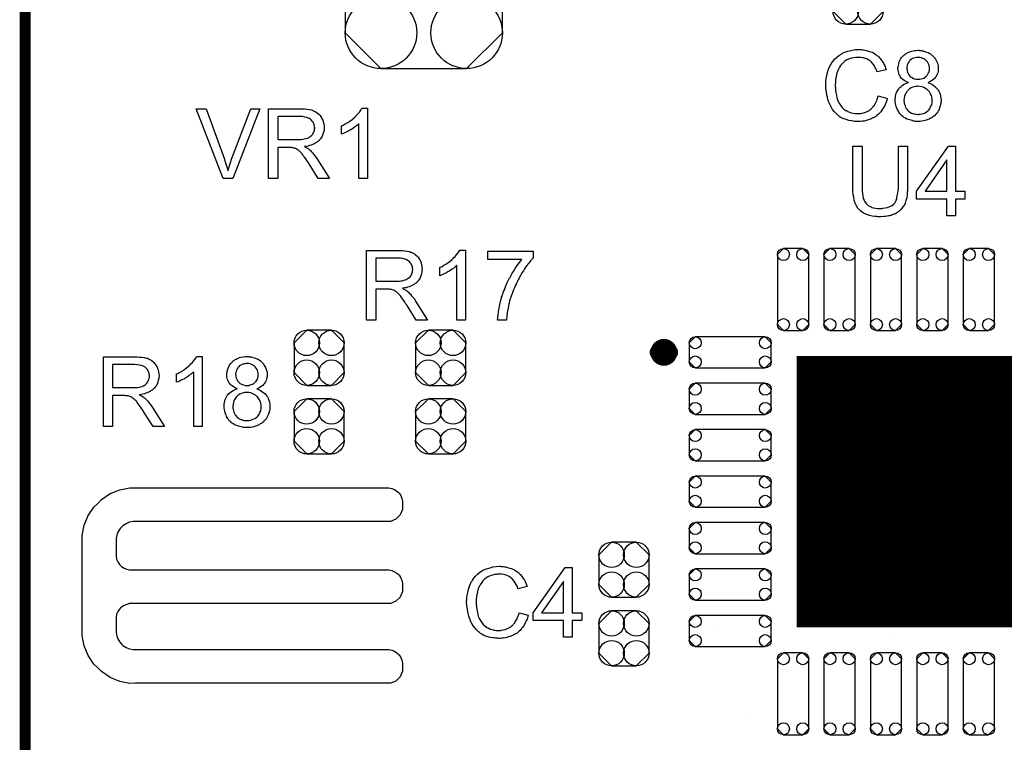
# Model space of a CAD drawing. Extents: x -0.07 to 0.95, y -0.15 to 2.1.
# Tile 9 of 22: x -0.05 to 0.49, y 0.76 to 1.16. Entities that reach past the tile are written whole.
import ezdxf

# ---------------------------------------------------------------- set-up
doc = ezdxf.new("R2010")
doc.units = 0
doc.layers.get('0').update_dxf_attribs({"linetype": 'CONTINUOUS'})
for name, color, linetype in [('gko', 6, 'CONTINUOUS'), ('gto', 2, 'CONTINUOUS'), ('gts', 1, 'CONTINUOUS')]:
    doc.layers.add(name, color=color, linetype=linetype)

# ---------------------------------------------------------------- blocks, each defined once
blk = doc.blocks.new('D103')
at = {"const_width": 0.00395}
blk.add_lwpolyline([(-0.001975, 0, 1), (0.001975, 0, 1)], format="xyb", close=True, dxfattribs=at)
blk = doc.blocks.new('D110')
blk.add_lwpolyline([(0.0068, 0.0152), (-0.0068, 0.0152), (-0.0138, 0.0082), (-0.0138, -0.0082), (-0.0068, -0.0152), (0.0068, -0.0152), (0.0138, -0.0082), (0.0138, 0.0082)], close=True)
for centre in [(-0.0068, 0.0082), (0.0068, 0.0082), (-0.0068, -0.0082), (0.0068, -0.0082)]:
    blk.add_circle(centre, 0.007)
blk = doc.blocks.new('D116')
blk.add_lwpolyline([(-0.0433, 0.0158), (-0.0433, -0.0158), (-0.0236, -0.0355), (0.0236, -0.0355), (0.0433, -0.0158), (0.0433, 0.0158), (0.0236, 0.0355), (-0.0236, 0.0355)], close=True)
for centre in [(-0.0236, 0.0158), (0.0236, 0.0158), (-0.0236, -0.0158), (0.0236, -0.0158)]:
    blk.add_circle(centre, 0.0197)
blk = doc.blocks.new('D127')
blk.add_lwpolyline([(-0.0193, -0.0086), (0.0193, -0.0086), (0.0226, -0.0053), (0.0226, 0.0053), (0.0193, 0.0086), (-0.0193, 0.0086), (-0.0226, 0.0053), (-0.0226, -0.0053)], close=True)
for centre in [(-0.0193, 0.0053), (0.0193, 0.0053), (-0.0193, -0.0053), (0.0193, -0.0053)]:
    blk.add_circle(centre, 0.0033)
blk = doc.blocks.new('D131')
blk.add_lwpolyline([(0.0086, -0.0193), (0.0086, 0.0193), (0.0053, 0.0226), (-0.0053, 0.0226), (-0.0086, 0.0193), (-0.0086, -0.0193), (-0.0053, -0.0226), (0.0053, -0.0226)], close=True)
for centre in [(-0.0053, 0.0193), (0.0053, 0.0193), (-0.0053, -0.0193), (0.0053, -0.0193)]:
    blk.add_circle(centre, 0.0033)
blk = doc.blocks.new('D132')
at = {"const_width": 0.1496}
blk.add_lwpolyline([(-0.0748, 0), (0.0748, 0)], dxfattribs=at)

msp = doc.modelspace()

# ---------------------------------------------------------------- linework, layer by layer
at = {"layer": 'gko', "color": 6, "const_width": 0.006}
msp.add_lwpolyline([(-0.05, -0.15), (-0.05, 2.01)], dxfattribs=at)
at = {"layer": 'gto', "color": 2}
for points in [[(0.4103, 1.1407), (0.4108, 1.1407), (0.4114, 1.1406), (0.412, 1.1405), (0.4127, 1.1404), (0.4142, 1.14), (0.4159, 1.1395), (0.4167, 1.1392), (0.4175, 1.1388), (0.4183, 1.1383), (0.419, 1.1378), (0.4191, 1.1378), (0.4192, 1.1377), (0.4194, 1.1375), (0.4197, 1.1373), (0.42, 1.137), (0.4204, 1.1366), (0.4208, 1.1362), (0.4212, 1.1357), (0.4216, 1.1352), (0.4221, 1.1345), (0.4226, 1.1338), (0.423, 1.1331), (0.4234, 1.1323), (0.4239, 1.1314), (0.4242, 1.1306), (0.4245, 1.1296), (0.4195, 1.1284), (0.4195, 1.1284), (0.4195, 1.1286), (0.4194, 1.1288), (0.4193, 1.1291), (0.4191, 1.1294), (0.419, 1.1298), (0.4185, 1.1307), (0.418, 1.1317), (0.4173, 1.1327), (0.4165, 1.1337), (0.4156, 1.1345), (0.4155, 1.1346), (0.4151, 1.1348), (0.4146, 1.1351), (0.4139, 1.1355), (0.4129, 1.1358), (0.4119, 1.1362), (0.4106, 1.1364), (0.4092, 1.1364), (0.4088, 1.1364), (0.4085, 1.1364), (0.4081, 1.1364), (0.4077, 1.1363), (0.4066, 1.1362), (0.4054, 1.1359), (0.4042, 1.1356), (0.4029, 1.135), (0.4018, 1.1343), (0.4017, 1.1343), (0.4017, 1.1342), (0.4013, 1.1339), (0.4008, 1.1334), (0.4002, 1.1328), (0.3994, 1.1319), (0.3988, 1.131), (0.3982, 1.1298), (0.3976, 1.1286), (0.3976, 1.1285), (0.3976, 1.1284), (0.3975, 1.1282), (0.3974, 1.1279), (0.3973, 1.1276), (0.3972, 1.1272), (0.3971, 1.1263), (0.3968, 1.1252), (0.3966, 1.124), (0.3965, 1.1226), (0.3964, 1.1212), (0.3964, 1.1211), (0.3964, 1.121), (0.3964, 1.1207), (0.3964, 1.1203), (0.3965, 1.12), (0.3965, 1.1195), (0.3966, 1.1189), (0.3966, 1.1183), (0.3968, 1.117), (0.3971, 1.1155), (0.3974, 1.1141), (0.3978, 1.1126), (0.3978, 1.1126), (0.3979, 1.1125), (0.398, 1.1123), (0.3981, 1.112), (0.3984, 1.1114), (0.3989, 1.1106), (0.3996, 1.1097), (0.4003, 1.1087), (0.4012, 1.1079), (0.4023, 1.1071), (0.4023, 1.1071), (0.4024, 1.1071), (0.4026, 1.107), (0.4028, 1.1069), (0.4031, 1.1067), (0.4034, 1.1066), (0.4042, 1.1062), (0.4052, 1.1059), (0.4063, 1.1056), (0.4075, 1.1054), (0.4088, 1.1054), (0.4092, 1.1054), (0.4095, 1.1054), (0.4099, 1.1054), (0.4103, 1.1055), (0.4113, 1.1057), (0.4125, 1.106), (0.4137, 1.1064), (0.4149, 1.107), (0.4155, 1.1074), (0.416, 1.1078), (0.4161, 1.1079), (0.4161, 1.1079), (0.4163, 1.1081), (0.4165, 1.1082), (0.4168, 1.1085), (0.417, 1.1089), (0.4174, 1.1092), (0.4176, 1.1096), (0.418, 1.1101), (0.4184, 1.1107), (0.4187, 1.1112), (0.419, 1.1119), (0.4193, 1.1126), (0.4196, 1.1134), (0.4199, 1.1142), (0.4201, 1.1151), (0.4252, 1.1138), (0.4252, 1.1138), (0.4251, 1.1136), (0.425, 1.1132), (0.4249, 1.1128), (0.4247, 1.1123), (0.4245, 1.1117), (0.4242, 1.111), (0.4239, 1.1103), (0.4231, 1.1087), (0.4221, 1.1072), (0.4215, 1.1064), (0.4209, 1.1056), (0.4202, 1.105), (0.4194, 1.1043), (0.4194, 1.1042), (0.4193, 1.1041), (0.419, 1.104), (0.4187, 1.1038), (0.4183, 1.1035), (0.4178, 1.1032), (0.4172, 1.103), (0.4166, 1.1027), (0.4159, 1.1024), (0.4151, 1.1021), (0.4143, 1.1018), (0.4134, 1.1015), (0.4124, 1.1013), (0.4114, 1.1012), (0.4104, 1.1011), (0.4093, 1.101), (0.4087, 1.101), (0.4082, 1.1011), (0.4077, 1.1011), (0.4071, 1.1011), (0.4064, 1.1013), (0.4057, 1.1014), (0.404, 1.1016), (0.4024, 1.1021), (0.4007, 1.1027), (0.3999, 1.1031), (0.3992, 1.1035), (0.3991, 1.1036), (0.399, 1.1036), (0.3988, 1.1038), (0.3986, 1.104), (0.3982, 1.1042), (0.3978, 1.1046), (0.3974, 1.105), (0.3969, 1.1054), (0.3965, 1.1059), (0.396, 1.1064), (0.395, 1.1077), (0.3941, 1.1092), (0.3932, 1.1109), (0.3932, 1.1109), (0.3931, 1.1111), (0.3931, 1.1114), (0.3929, 1.1117), (0.3928, 1.1121), (0.3926, 1.1127), (0.3924, 1.1133), (0.3922, 1.114), (0.3921, 1.1147), (0.3918, 1.1155), (0.3916, 1.1172), (0.3913, 1.1192), (0.3912, 1.1212), (0.3912, 1.1212), (0.3912, 1.1215), (0.3912, 1.1218), (0.3913, 1.1222), (0.3913, 1.1227), (0.3913, 1.1233), (0.3914, 1.124), (0.3915, 1.1247), (0.3918, 1.1263), (0.3922, 1.1281), (0.3927, 1.1299), (0.3935, 1.1316), (0.3936, 1.1317), (0.3936, 1.1318), (0.3937, 1.1321), (0.3939, 1.1323), (0.3942, 1.1327), (0.3944, 1.1332), (0.3952, 1.1342), (0.3961, 1.1353), (0.3972, 1.1364), (0.3985, 1.1375), (0.4, 1.1384), (0.4001, 1.1385), (0.4002, 1.1385), (0.4004, 1.1387), (0.4007, 1.1388), (0.4012, 1.139), (0.4016, 1.1392), (0.4022, 1.1394), (0.4028, 1.1396), (0.4034, 1.1398), (0.4042, 1.14), (0.4057, 1.1404), (0.4075, 1.1407), (0.4093, 1.1408), (0.4099, 1.1408), (0.4103, 1.1407)], [(0.4428, 1.1402), (0.4433, 1.1402), (0.4438, 1.1401), (0.4443, 1.14), (0.4449, 1.1399), (0.4462, 1.1395), (0.4476, 1.139), (0.4482, 1.1387), (0.4489, 1.1383), (0.4495, 1.1378), (0.4501, 1.1373), (0.4502, 1.1373), (0.4502, 1.1372), (0.4504, 1.137), (0.4506, 1.1368), (0.4508, 1.1365), (0.4511, 1.1362), (0.4517, 1.1353), (0.4522, 1.1343), (0.4527, 1.1331), (0.4531, 1.1317), (0.4532, 1.1309), (0.4532, 1.1302), (0.4532, 1.1301), (0.4532, 1.1301), (0.4532, 1.1297), (0.4532, 1.1292), (0.4531, 1.1286), (0.4529, 1.1278), (0.4526, 1.1271), (0.4523, 1.1263), (0.4518, 1.1255), (0.4517, 1.1254), (0.4515, 1.1252), (0.4512, 1.1248), (0.4507, 1.1244), (0.4501, 1.1239), (0.4494, 1.1234), (0.4486, 1.1229), (0.4476, 1.1225), (0.4476, 1.1225), (0.4477, 1.1224), (0.4479, 1.1223), (0.4481, 1.1222), (0.4488, 1.122), (0.4496, 1.1216), (0.4504, 1.121), (0.4513, 1.1204), (0.4521, 1.1196), (0.4529, 1.1187), (0.4529, 1.1187), (0.4529, 1.1186), (0.4532, 1.1183), (0.4535, 1.1177), (0.4538, 1.117), (0.4542, 1.1161), (0.4545, 1.1151), (0.4547, 1.1139), (0.4548, 1.1126), (0.4548, 1.1126), (0.4548, 1.1124), (0.4548, 1.1121), (0.4547, 1.1118), (0.4547, 1.1114), (0.4546, 1.1109), (0.4545, 1.1104), (0.4543, 1.1097), (0.4539, 1.1085), (0.4537, 1.1077), (0.4533, 1.1071), (0.4529, 1.1064), (0.4524, 1.1057), (0.4519, 1.105), (0.4513, 1.1044), (0.4512, 1.1043), (0.4511, 1.1042), (0.4509, 1.104), (0.4507, 1.1039), (0.4503, 1.1036), (0.4499, 1.1033), (0.4494, 1.103), (0.4488, 1.1027), (0.4482, 1.1024), (0.4475, 1.1021), (0.4467, 1.1018), (0.446, 1.1015), (0.4451, 1.1014), (0.4441, 1.1012), (0.4432, 1.1011), (0.4421, 1.101), (0.4416, 1.101), (0.4412, 1.1011), (0.4407, 1.1011), (0.4401, 1.1012), (0.4395, 1.1013), (0.4388, 1.1015), (0.4374, 1.1019), (0.4366, 1.1021), (0.4359, 1.1024), (0.4351, 1.1028), (0.4343, 1.1032), (0.4336, 1.1037), (0.4329, 1.1044), (0.4329, 1.1044), (0.4327, 1.1045), (0.4326, 1.1047), (0.4324, 1.105), (0.4321, 1.1053), (0.4318, 1.1057), (0.4315, 1.1061), (0.4312, 1.1067), (0.4309, 1.1072), (0.4306, 1.1079), (0.43, 1.1093), (0.4298, 1.1101), (0.4296, 1.111), (0.4295, 1.1119), (0.4295, 1.1127), (0.4295, 1.1128), (0.4295, 1.1129), (0.4295, 1.1131), (0.4295, 1.1134), (0.4295, 1.1137), (0.4296, 1.1141), (0.4297, 1.115), (0.4299, 1.116), (0.4302, 1.117), (0.4307, 1.118), (0.4314, 1.119), (0.4314, 1.1191), (0.4315, 1.1191), (0.4317, 1.1194), (0.4321, 1.1198), (0.4327, 1.1204), (0.4335, 1.121), (0.4345, 1.1216), (0.4355, 1.1221), (0.4368, 1.1225), (0.4367, 1.1225), (0.4367, 1.1225), (0.4365, 1.1226), (0.4363, 1.1227), (0.4358, 1.1229), (0.4351, 1.1232), (0.4344, 1.1237), (0.4337, 1.1242), (0.433, 1.1248), (0.4324, 1.1255), (0.4324, 1.1256), (0.4322, 1.1258), (0.432, 1.1263), (0.4317, 1.1268), (0.4315, 1.1276), (0.4312, 1.1284), (0.4311, 1.1293), (0.431, 1.1303), (0.431, 1.1304), (0.431, 1.1305), (0.431, 1.1307), (0.4311, 1.1311), (0.4311, 1.1314), (0.4312, 1.1318), (0.4314, 1.1328), (0.4317, 1.1339), (0.4323, 1.1351), (0.4326, 1.1357), (0.433, 1.1363), (0.4335, 1.1368), (0.434, 1.1374), (0.4341, 1.1374), (0.4342, 1.1375), (0.4344, 1.1377), (0.4346, 1.1378), (0.4349, 1.138), (0.4352, 1.1383), (0.4357, 1.1385), (0.4361, 1.1388), (0.4367, 1.1391), (0.4373, 1.1394), (0.438, 1.1396), (0.4387, 1.1398), (0.4402, 1.1402), (0.4411, 1.1402), (0.442, 1.1403), (0.4425, 1.1403), (0.4428, 1.1402)], [(0.4421, 1.1364), (0.4417, 1.1364), (0.4412, 1.1363), (0.4405, 1.1362), (0.4398, 1.1359), (0.439, 1.1357), (0.4383, 1.1352), (0.4376, 1.1346), (0.4375, 1.1346), (0.4373, 1.1343), (0.437, 1.1339), (0.4367, 1.1334), (0.4364, 1.1328), (0.4361, 1.1321), (0.4359, 1.1313), (0.4359, 1.1304), (0.4359, 1.1304), (0.4359, 1.1303), (0.4359, 1.13), (0.436, 1.1295), (0.4361, 1.1289), (0.4363, 1.1282), (0.4366, 1.1274), (0.437, 1.1267), (0.4376, 1.126), (0.4376, 1.1259), (0.4379, 1.1257), (0.4383, 1.1254), (0.4388, 1.1252), (0.4395, 1.1248), (0.4402, 1.1246), (0.4411, 1.1243), (0.4421, 1.1243), (0.4422, 1.1243), (0.4426, 1.1243), (0.4431, 1.1244), (0.4437, 1.1245), (0.4445, 1.1247), (0.4452, 1.125), (0.446, 1.1254), (0.4466, 1.126), (0.4467, 1.1261), (0.4469, 1.1263), (0.4472, 1.1267), (0.4475, 1.1272), (0.4478, 1.1278), (0.4481, 1.1285), (0.4483, 1.1293), (0.4484, 1.1302), (0.4484, 1.1303), (0.4484, 1.1303), (0.4484, 1.1307), (0.4483, 1.1312), (0.4482, 1.1318), (0.448, 1.1324), (0.4476, 1.1332), (0.4472, 1.1339), (0.4466, 1.1346), (0.4465, 1.1347), (0.4462, 1.1349), (0.4458, 1.1352), (0.4453, 1.1355), (0.4447, 1.1358), (0.444, 1.1361), (0.4431, 1.1363), (0.4421, 1.1364)], [(0.442, 1.1205), (0.4416, 1.1205), (0.4414, 1.1204), (0.4408, 1.1203), (0.44, 1.1202), (0.4391, 1.1199), (0.4382, 1.1195), (0.4373, 1.119), (0.4365, 1.1182), (0.4364, 1.1181), (0.4361, 1.1178), (0.4358, 1.1173), (0.4354, 1.1167), (0.435, 1.1159), (0.4346, 1.115), (0.4344, 1.1139), (0.4343, 1.1127), (0.4343, 1.1126), (0.4343, 1.1124), (0.4344, 1.112), (0.4344, 1.1115), (0.4345, 1.1109), (0.4347, 1.1102), (0.4349, 1.1096), (0.4352, 1.1089), (0.4352, 1.1088), (0.4354, 1.1085), (0.4356, 1.1082), (0.4359, 1.1078), (0.4363, 1.1073), (0.4368, 1.1068), (0.4374, 1.1064), (0.438, 1.1059), (0.4381, 1.1059), (0.4383, 1.1057), (0.4387, 1.1056), (0.4392, 1.1054), (0.4398, 1.1052), (0.4406, 1.1051), (0.4413, 1.105), (0.4421, 1.1049), (0.4425, 1.1049), (0.4427, 1.105), (0.4433, 1.105), (0.4441, 1.1052), (0.445, 1.1055), (0.446, 1.1058), (0.4468, 1.1064), (0.4477, 1.1071), (0.4478, 1.1072), (0.4481, 1.1075), (0.4484, 1.108), (0.4488, 1.1086), (0.4492, 1.1094), (0.4496, 1.1103), (0.4498, 1.1114), (0.4499, 1.1126), (0.4499, 1.1126), (0.4499, 1.1127), (0.4499, 1.1129), (0.4499, 1.1131), (0.4498, 1.1137), (0.4497, 1.1146), (0.4494, 1.1154), (0.449, 1.1163), (0.4484, 1.1173), (0.4477, 1.1182), (0.4476, 1.1183), (0.4473, 1.1185), (0.4468, 1.1189), (0.4461, 1.1193), (0.4453, 1.1197), (0.4443, 1.1201), (0.4432, 1.1203), (0.442, 1.1205)], [(0.0644, 1.0697), (0.0591, 1.0697), (0.0442, 1.1081), (0.0498, 1.1081), (0.0598, 1.0802), (0.0598, 1.0801), (0.0598, 1.08), (0.0599, 1.0798), (0.06, 1.0796), (0.0601, 1.0793), (0.0602, 1.079), (0.0604, 1.0781), (0.0608, 1.0772), (0.0611, 1.0761), (0.0618, 1.0739), (0.0618, 1.074), (0.0618, 1.0741), (0.0619, 1.0742), (0.0619, 1.0745), (0.0621, 1.0751), (0.0624, 1.0759), (0.0627, 1.0768), (0.063, 1.0779), (0.0634, 1.079), (0.0638, 1.0802), (0.0743, 1.1081), (0.0794, 1.1081), (0.0644, 1.0697)], [(0.1023, 1.108), (0.1028, 1.108), (0.104, 1.108), (0.1052, 1.1078), (0.1066, 1.1077), (0.1078, 1.1074), (0.1084, 1.1072), (0.1089, 1.107), (0.109, 1.107), (0.109, 1.107), (0.1093, 1.1068), (0.1098, 1.1066), (0.1104, 1.1062), (0.1111, 1.1057), (0.1118, 1.105), (0.1125, 1.1043), (0.1132, 1.1034), (0.1132, 1.1033), (0.1132, 1.1033), (0.1134, 1.1029), (0.1137, 1.1024), (0.114, 1.1017), (0.1143, 1.1008), (0.1146, 1.0998), (0.1147, 1.0988), (0.1148, 1.0976), (0.1148, 1.0975), (0.1148, 1.0974), (0.1148, 1.0972), (0.1147, 1.0969), (0.1147, 1.0965), (0.1147, 1.0962), (0.1144, 1.0952), (0.1141, 1.0941), (0.1137, 1.0929), (0.113, 1.0918), (0.1126, 1.0912), (0.1121, 1.0907), (0.1121, 1.0906), (0.112, 1.0906), (0.1118, 1.0904), (0.1116, 1.0902), (0.1113, 1.09), (0.111, 1.0898), (0.1106, 1.0895), (0.1101, 1.0892), (0.1096, 1.0889), (0.109, 1.0886), (0.1083, 1.0883), (0.1076, 1.088), (0.1067, 1.0878), (0.1059, 1.0875), (0.105, 1.0873), (0.104, 1.0872), (0.1041, 1.0871), (0.1043, 1.087), (0.1046, 1.0868), (0.1051, 1.0866), (0.1061, 1.086), (0.1066, 1.0856), (0.107, 1.0852), (0.1071, 1.0851), (0.1074, 1.0848), (0.1078, 1.0844), (0.1084, 1.0838), (0.109, 1.0831), (0.1097, 1.0822), (0.1104, 1.0812), (0.1112, 1.0801), (0.1178, 1.0697), (0.1115, 1.0697), (0.1065, 1.0777), (0.1065, 1.0777), (0.1063, 1.0778), (0.1062, 1.078), (0.1061, 1.0782), (0.1057, 1.0788), (0.1052, 1.0796), (0.1046, 1.0805), (0.104, 1.0813), (0.1033, 1.0822), (0.1028, 1.083), (0.1027, 1.083), (0.1026, 1.0832), (0.1023, 1.0836), (0.1019, 1.084), (0.1011, 1.0848), (0.1006, 1.0852), (0.1002, 1.0855), (0.1001, 1.0856), (0.1, 1.0856), (0.0998, 1.0857), (0.0995, 1.0859), (0.0991, 1.0861), (0.0987, 1.0862), (0.0979, 1.0865), (0.0978, 1.0865), (0.0977, 1.0866), (0.0975, 1.0866), (0.0972, 1.0866), (0.0968, 1.0867), (0.0964, 1.0867), (0.0957, 1.0867), (0.0892, 1.0867), (0.0892, 1.0697), (0.0841, 1.0697), (0.0841, 1.1081), (0.1019, 1.1081), (0.1023, 1.108)], [(0.1386, 1.0697), (0.1339, 1.0697), (0.1339, 1.0997), (0.1338, 1.0997), (0.1335, 1.0994), (0.1332, 1.0991), (0.1326, 1.0987), (0.132, 1.0982), (0.1313, 1.0977), (0.1304, 1.097), (0.1294, 1.0964), (0.1293, 1.0964), (0.1293, 1.0964), (0.1289, 1.0962), (0.1284, 1.0959), (0.1277, 1.0956), (0.1269, 1.0952), (0.1261, 1.0948), (0.1253, 1.0944), (0.1244, 1.0941), (0.1244, 1.0986), (0.1245, 1.0986), (0.1246, 1.0987), (0.1248, 1.0988), (0.1251, 1.0989), (0.1254, 1.0991), (0.1258, 1.0993), (0.1268, 1.0999), (0.1279, 1.1005), (0.129, 1.1013), (0.1302, 1.1022), (0.1313, 1.1031), (0.1314, 1.1032), (0.1314, 1.1032), (0.1316, 1.1034), (0.1318, 1.1035), (0.1323, 1.1041), (0.133, 1.1048), (0.1336, 1.1055), (0.1344, 1.1064), (0.135, 1.1073), (0.1355, 1.1083), (0.1386, 1.1083), (0.1386, 1.0697)], [(0.1013, 1.1038), (0.0892, 1.1038), (0.0892, 1.0911), (0.1006, 1.0911), (0.1013, 1.0912), (0.1021, 1.0912), (0.103, 1.0913), (0.1038, 1.0914), (0.1047, 1.0916), (0.1055, 1.0918), (0.1056, 1.0918), (0.1058, 1.0919), (0.1062, 1.0921), (0.1066, 1.0923), (0.1071, 1.0927), (0.1076, 1.0931), (0.1081, 1.0936), (0.1085, 1.0941), (0.1086, 1.0942), (0.1087, 1.0944), (0.1088, 1.0947), (0.1091, 1.0952), (0.1092, 1.0957), (0.1094, 1.0962), (0.1095, 1.0969), (0.1096, 1.0975), (0.1096, 1.0976), (0.1096, 1.0977), (0.1095, 1.098), (0.1094, 1.0985), (0.1093, 1.0992), (0.1091, 1.0998), (0.1087, 1.1006), (0.1082, 1.1013), (0.1076, 1.102), (0.1075, 1.1021), (0.1072, 1.1023), (0.1067, 1.1026), (0.106, 1.1029), (0.1052, 1.1033), (0.1041, 1.1035), (0.1028, 1.1038), (0.1013, 1.1038)], [(0.4363, 1.0653), (0.4363, 1.0653), (0.4363, 1.0651), (0.4363, 1.0648), (0.4363, 1.0644), (0.4363, 1.0639), (0.4363, 1.0633), (0.4362, 1.0627), (0.4361, 1.062), (0.436, 1.0605), (0.4358, 1.059), (0.4354, 1.0575), (0.4352, 1.0567), (0.435, 1.0561), (0.435, 1.056), (0.4349, 1.0559), (0.4348, 1.0557), (0.4347, 1.0555), (0.4344, 1.0549), (0.4339, 1.0541), (0.4332, 1.0532), (0.4324, 1.0523), (0.4314, 1.0514), (0.4302, 1.0506), (0.4301, 1.0506), (0.43, 1.0505), (0.4299, 1.0504), (0.4296, 1.0502), (0.4293, 1.0501), (0.4288, 1.0499), (0.4284, 1.0497), (0.4278, 1.0495), (0.4272, 1.0493), (0.4265, 1.0491), (0.4258, 1.049), (0.425, 1.0488), (0.4242, 1.0487), (0.4233, 1.0486), (0.4213, 1.0485), (0.4208, 1.0485), (0.4204, 1.0485), (0.4199, 1.0485), (0.4194, 1.0486), (0.4188, 1.0486), (0.4182, 1.0487), (0.4168, 1.0489), (0.4153, 1.0492), (0.4138, 1.0497), (0.4124, 1.0503), (0.4124, 1.0503), (0.4123, 1.0504), (0.4121, 1.0505), (0.4119, 1.0506), (0.4113, 1.0511), (0.4106, 1.0517), (0.4097, 1.0525), (0.4089, 1.0533), (0.4082, 1.0545), (0.4076, 1.0557), (0.4076, 1.0557), (0.4075, 1.0558), (0.4074, 1.0561), (0.4073, 1.0563), (0.4072, 1.0567), (0.4071, 1.0571), (0.4069, 1.0576), (0.4068, 1.0582), (0.4067, 1.0589), (0.4066, 1.0596), (0.4064, 1.0604), (0.4063, 1.0612), (0.4062, 1.0622), (0.4062, 1.0632), (0.4061, 1.0642), (0.4061, 1.0653), (0.4061, 1.0875), (0.4112, 1.0875), (0.4112, 1.0653), (0.4112, 1.0653), (0.4112, 1.0651), (0.4112, 1.0648), (0.4112, 1.0645), (0.4113, 1.0641), (0.4113, 1.0636), (0.4113, 1.0626), (0.4114, 1.0613), (0.4116, 1.0601), (0.4118, 1.059), (0.4119, 1.0585), (0.4121, 1.058), (0.4122, 1.0578), (0.4123, 1.0576), (0.4126, 1.0572), (0.4129, 1.0566), (0.4133, 1.0561), (0.4138, 1.0555), (0.4145, 1.0548), (0.4153, 1.0543), (0.4154, 1.0543), (0.4157, 1.0541), (0.4162, 1.054), (0.4168, 1.0537), (0.4176, 1.0535), (0.4186, 1.0533), (0.4197, 1.0531), (0.4208, 1.0531), (0.4214, 1.0531), (0.4217, 1.0531), (0.4222, 1.0531), (0.4227, 1.0532), (0.4239, 1.0534), (0.4253, 1.0537), (0.4265, 1.0541), (0.4278, 1.0547), (0.4283, 1.0551), (0.4288, 1.0556), (0.4289, 1.0556), (0.4289, 1.0557), (0.429, 1.0558), (0.4292, 1.0561), (0.4294, 1.0564), (0.4296, 1.0567), (0.4298, 1.0572), (0.43, 1.0577), (0.4303, 1.0583), (0.4304, 1.0591), (0.4306, 1.0599), (0.4308, 1.0608), (0.431, 1.0618), (0.4311, 1.0628), (0.4312, 1.0641), (0.4312, 1.0653), (0.4312, 1.0875), (0.4363, 1.0875), (0.4363, 1.0653)], [(0.4627, 1.0627), (0.4679, 1.0627), (0.4679, 1.0583), (0.4627, 1.0583), (0.4627, 1.0491), (0.458, 1.0491), (0.458, 1.0583), (0.4412, 1.0583), (0.4412, 1.0627), (0.4588, 1.0875), (0.4627, 1.0875), (0.4627, 1.0627)], [(0.458, 1.0799), (0.4459, 1.0627), (0.458, 1.0627), (0.458, 1.0799)], [(0.1564, 1.03), (0.1569, 1.03), (0.158, 1.0299), (0.1592, 1.0297), (0.1606, 1.0296), (0.1618, 1.0293), (0.1624, 1.0291), (0.1629, 1.029), (0.163, 1.029), (0.163, 1.0289), (0.1634, 1.0287), (0.1639, 1.0285), (0.1645, 1.0281), (0.1651, 1.0276), (0.1659, 1.027), (0.1665, 1.0262), (0.1672, 1.0253), (0.1672, 1.0252), (0.1672, 1.0252), (0.1675, 1.0249), (0.1677, 1.0243), (0.168, 1.0236), (0.1683, 1.0227), (0.1686, 1.0217), (0.1687, 1.0207), (0.1688, 1.0195), (0.1688, 1.0195), (0.1688, 1.0194), (0.1688, 1.0191), (0.1687, 1.0189), (0.1687, 1.0185), (0.1687, 1.0181), (0.1685, 1.0171), (0.1681, 1.016), (0.1677, 1.0149), (0.167, 1.0137), (0.1666, 1.0131), (0.1661, 1.0126), (0.1661, 1.0125), (0.166, 1.0125), (0.1659, 1.0123), (0.1656, 1.0121), (0.1654, 1.0119), (0.165, 1.0117), (0.1646, 1.0114), (0.1641, 1.0111), (0.1636, 1.0108), (0.163, 1.0105), (0.1623, 1.0102), (0.1616, 1.0099), (0.1607, 1.0097), (0.1599, 1.0094), (0.159, 1.0093), (0.158, 1.0091), (0.1581, 1.009), (0.1583, 1.0089), (0.1586, 1.0087), (0.1591, 1.0085), (0.1601, 1.0079), (0.1606, 1.0075), (0.161, 1.0072), (0.1611, 1.007), (0.1614, 1.0068), (0.1619, 1.0063), (0.1624, 1.0058), (0.163, 1.005), (0.1637, 1.0042), (0.1645, 1.0032), (0.1652, 1.002), (0.1718, 0.9916), (0.1655, 0.9916), (0.1605, 0.9996), (0.1605, 0.9997), (0.1604, 0.9998), (0.1602, 0.9999), (0.1601, 1.0002), (0.1597, 1.0008), (0.1592, 1.0015), (0.1586, 1.0024), (0.158, 1.0033), (0.1574, 1.0041), (0.1568, 1.0049), (0.1567, 1.0049), (0.1566, 1.0052), (0.1563, 1.0055), (0.1559, 1.0059), (0.1551, 1.0067), (0.1546, 1.0071), (0.1542, 1.0074), (0.1541, 1.0075), (0.154, 1.0075), (0.1538, 1.0077), (0.1535, 1.0078), (0.1531, 1.008), (0.1528, 1.0081), (0.1519, 1.0084), (0.1518, 1.0084), (0.1517, 1.0085), (0.1515, 1.0085), (0.1512, 1.0085), (0.1508, 1.0086), (0.1504, 1.0086), (0.1498, 1.0086), (0.1432, 1.0086), (0.1432, 0.9916), (0.1381, 0.9916), (0.1381, 1.03), (0.1559, 1.03), (0.1564, 1.03)], [(0.1553, 1.0257), (0.1432, 1.0257), (0.1432, 1.013), (0.1546, 1.013), (0.1553, 1.0131), (0.1561, 1.0131), (0.157, 1.0132), (0.1579, 1.0133), (0.1587, 1.0135), (0.1595, 1.0137), (0.1596, 1.0138), (0.1599, 1.0139), (0.1602, 1.014), (0.1606, 1.0143), (0.1611, 1.0146), (0.1616, 1.015), (0.1621, 1.0155), (0.1625, 1.016), (0.1626, 1.0161), (0.1627, 1.0163), (0.1629, 1.0166), (0.1631, 1.0171), (0.1632, 1.0176), (0.1634, 1.0181), (0.1635, 1.0188), (0.1636, 1.0195), (0.1636, 1.0195), (0.1636, 1.0196), (0.1635, 1.0199), (0.1635, 1.0204), (0.1634, 1.0211), (0.1631, 1.0217), (0.1627, 1.0225), (0.1622, 1.0232), (0.1616, 1.024), (0.1615, 1.024), (0.1612, 1.0242), (0.1607, 1.0245), (0.16, 1.0249), (0.1592, 1.0252), (0.1581, 1.0255), (0.1568, 1.0257), (0.1553, 1.0257)], [(0.1926, 0.9916), (0.1879, 0.9916), (0.1879, 1.0216), (0.1878, 1.0216), (0.1876, 1.0214), (0.1872, 1.021), (0.1867, 1.0206), (0.1861, 1.0201), (0.1853, 1.0196), (0.1844, 1.019), (0.1834, 1.0184), (0.1833, 1.0184), (0.1833, 1.0183), (0.1829, 1.0181), (0.1824, 1.0178), (0.1817, 1.0175), (0.1809, 1.0171), (0.1801, 1.0167), (0.1793, 1.0163), (0.1785, 1.016), (0.1785, 1.0205), (0.1785, 1.0205), (0.1786, 1.0206), (0.1788, 1.0207), (0.1791, 1.0209), (0.1794, 1.021), (0.1798, 1.0212), (0.1808, 1.0218), (0.1819, 1.0224), (0.183, 1.0232), (0.1842, 1.0241), (0.1853, 1.025), (0.1854, 1.0251), (0.1854, 1.0251), (0.1856, 1.0253), (0.1858, 1.0255), (0.1863, 1.026), (0.187, 1.0267), (0.1877, 1.0275), (0.1884, 1.0284), (0.189, 1.0292), (0.1895, 1.0302), (0.1926, 1.0302), (0.1926, 0.9916)], [(0.2299, 1.0258), (0.2298, 1.0257), (0.2297, 1.0256), (0.2295, 1.0254), (0.2293, 1.0251), (0.229, 1.0247), (0.2285, 1.0242), (0.2281, 1.0237), (0.2276, 1.023), (0.2271, 1.0224), (0.2265, 1.0216), (0.2258, 1.0207), (0.2252, 1.0198), (0.2246, 1.0188), (0.2239, 1.0178), (0.2232, 1.0166), (0.2226, 1.0154), (0.2225, 1.0154), (0.2224, 1.0151), (0.2222, 1.0148), (0.222, 1.0143), (0.2217, 1.0137), (0.2214, 1.013), (0.221, 1.0123), (0.2206, 1.0114), (0.2201, 1.0104), (0.2196, 1.0094), (0.2192, 1.0083), (0.2187, 1.0071), (0.2179, 1.0047), (0.217, 1.0022), (0.217, 1.0021), (0.217, 1.0019), (0.2169, 1.0017), (0.2168, 1.0013), (0.2167, 1.0009), (0.2166, 1.0003), (0.2164, 0.9997), (0.2163, 0.999), (0.2161, 0.9983), (0.216, 0.9974), (0.2157, 0.9957), (0.2154, 0.9937), (0.2152, 0.9916), (0.2104, 0.9916), (0.2104, 0.9917), (0.2104, 0.9918), (0.2104, 0.9921), (0.2105, 0.9924), (0.2105, 0.9928), (0.2105, 0.9934), (0.2106, 0.994), (0.2106, 0.9947), (0.2108, 0.9954), (0.2109, 0.9962), (0.211, 0.9972), (0.2112, 0.9981), (0.2114, 0.9991), (0.2116, 1.0002), (0.2121, 1.0025), (0.2121, 1.0025), (0.2122, 1.0028), (0.2123, 1.0031), (0.2125, 1.0036), (0.2126, 1.0042), (0.2129, 1.0048), (0.2131, 1.0056), (0.2134, 1.0064), (0.2137, 1.0074), (0.2141, 1.0083), (0.2149, 1.0104), (0.2159, 1.0126), (0.217, 1.0149), (0.2171, 1.0149), (0.2172, 1.0151), (0.2174, 1.0154), (0.2176, 1.0159), (0.2179, 1.0164), (0.2182, 1.017), (0.2186, 1.0176), (0.2191, 1.0184), (0.2201, 1.02), (0.2212, 1.0216), (0.2225, 1.0234), (0.2238, 1.025), (0.205, 1.025), (0.205, 1.0295), (0.2299, 1.0295), (0.2299, 1.0258)], [(0.0113, 0.9713), (0.0118, 0.9713), (0.013, 0.9712), (0.0142, 0.9711), (0.0156, 0.9709), (0.0168, 0.9706), (0.0174, 0.9705), (0.0179, 0.9703), (0.0179, 0.9703), (0.018, 0.9702), (0.0183, 0.9701), (0.0188, 0.9699), (0.0194, 0.9695), (0.0201, 0.969), (0.0208, 0.9683), (0.0215, 0.9675), (0.0222, 0.9666), (0.0222, 0.9666), (0.0222, 0.9665), (0.0224, 0.9662), (0.0227, 0.9656), (0.023, 0.9649), (0.0233, 0.9641), (0.0235, 0.9631), (0.0237, 0.962), (0.0238, 0.9609), (0.0238, 0.9608), (0.0238, 0.9607), (0.0238, 0.9605), (0.0237, 0.9602), (0.0237, 0.9598), (0.0237, 0.9594), (0.0234, 0.9585), (0.0231, 0.9574), (0.0227, 0.9562), (0.022, 0.955), (0.0215, 0.9545), (0.0211, 0.9539), (0.021, 0.9539), (0.021, 0.9538), (0.0208, 0.9536), (0.0206, 0.9535), (0.0203, 0.9533), (0.02, 0.953), (0.0195, 0.9528), (0.0191, 0.9524), (0.0185, 0.9521), (0.0179, 0.9519), (0.0173, 0.9515), (0.0166, 0.9513), (0.0157, 0.951), (0.0149, 0.9508), (0.0139, 0.9506), (0.0129, 0.9504), (0.0131, 0.9504), (0.0133, 0.9503), (0.0136, 0.95), (0.0141, 0.9498), (0.0151, 0.9492), (0.0156, 0.9488), (0.016, 0.9485), (0.0161, 0.9484), (0.0164, 0.9481), (0.0168, 0.9477), (0.0174, 0.9471), (0.018, 0.9463), (0.0187, 0.9455), (0.0194, 0.9445), (0.0202, 0.9434), (0.0268, 0.9329), (0.0205, 0.9329), (0.0154, 0.9409), (0.0154, 0.941), (0.0153, 0.9411), (0.0152, 0.9413), (0.0151, 0.9415), (0.0147, 0.9421), (0.0142, 0.9429), (0.0136, 0.9437), (0.0129, 0.9446), (0.0123, 0.9454), (0.0118, 0.9462), (0.0117, 0.9463), (0.0116, 0.9465), (0.0113, 0.9468), (0.0109, 0.9472), (0.0101, 0.948), (0.0096, 0.9484), (0.0092, 0.9488), (0.0091, 0.9488), (0.009, 0.9489), (0.0088, 0.949), (0.0084, 0.9492), (0.0081, 0.9493), (0.0077, 0.9495), (0.0068, 0.9498), (0.0068, 0.9498), (0.0067, 0.9498), (0.0064, 0.9498), (0.0062, 0.9499), (0.0058, 0.9499), (0.0053, 0.9499), (0.0047, 0.95), (-0.0018, 0.95), (-0.0018, 0.9329), (-0.0069, 0.9329), (-0.0069, 0.9714), (0.0109, 0.9714), (0.0113, 0.9713)], [(0.0476, 0.9329), (0.0429, 0.9329), (0.0429, 0.963), (0.0428, 0.9629), (0.0425, 0.9627), (0.0422, 0.9624), (0.0416, 0.962), (0.041, 0.9615), (0.0402, 0.9609), (0.0394, 0.9603), (0.0384, 0.9597), (0.0383, 0.9597), (0.0383, 0.9596), (0.0379, 0.9594), (0.0374, 0.9591), (0.0367, 0.9588), (0.0359, 0.9584), (0.0351, 0.958), (0.0343, 0.9576), (0.0334, 0.9573), (0.0334, 0.9619), (0.0335, 0.9619), (0.0336, 0.962), (0.0338, 0.962), (0.0341, 0.9622), (0.0344, 0.9624), (0.0348, 0.9626), (0.0358, 0.9631), (0.0369, 0.9637), (0.038, 0.9645), (0.0391, 0.9654), (0.0403, 0.9664), (0.0404, 0.9664), (0.0404, 0.9665), (0.0406, 0.9666), (0.0408, 0.9668), (0.0413, 0.9674), (0.042, 0.968), (0.0426, 0.9688), (0.0434, 0.9697), (0.044, 0.9706), (0.0445, 0.9715), (0.0476, 0.9715), (0.0476, 0.9329)], [(0.073, 0.9715), (0.0734, 0.9714), (0.0739, 0.9714), (0.0745, 0.9713), (0.075, 0.9711), (0.0764, 0.9708), (0.0777, 0.9703), (0.0784, 0.97), (0.079, 0.9696), (0.0797, 0.9691), (0.0803, 0.9686), (0.0803, 0.9685), (0.0804, 0.9685), (0.0805, 0.9683), (0.0808, 0.9681), (0.081, 0.9677), (0.0813, 0.9674), (0.0818, 0.9666), (0.0824, 0.9655), (0.0829, 0.9643), (0.0833, 0.9629), (0.0833, 0.9622), (0.0834, 0.9614), (0.0834, 0.9614), (0.0834, 0.9613), (0.0834, 0.961), (0.0833, 0.9605), (0.0832, 0.9599), (0.083, 0.9591), (0.0828, 0.9583), (0.0824, 0.9575), (0.0819, 0.9568), (0.0819, 0.9566), (0.0817, 0.9564), (0.0813, 0.9561), (0.0809, 0.9556), (0.0803, 0.9551), (0.0795, 0.9546), (0.0787, 0.9541), (0.0777, 0.9537), (0.0778, 0.9537), (0.0779, 0.9536), (0.078, 0.9536), (0.0783, 0.9535), (0.0789, 0.9532), (0.0797, 0.9528), (0.0805, 0.9523), (0.0814, 0.9516), (0.0823, 0.9509), (0.083, 0.95), (0.083, 0.9499), (0.0831, 0.9499), (0.0833, 0.9495), (0.0837, 0.949), (0.084, 0.9483), (0.0843, 0.9474), (0.0846, 0.9463), (0.0849, 0.9452), (0.0849, 0.9439), (0.0849, 0.9438), (0.0849, 0.9437), (0.0849, 0.9434), (0.0849, 0.943), (0.0848, 0.9427), (0.0848, 0.9422), (0.0846, 0.9416), (0.0845, 0.941), (0.0841, 0.9397), (0.0838, 0.939), (0.0834, 0.9383), (0.083, 0.9376), (0.0826, 0.9369), (0.082, 0.9363), (0.0814, 0.9356), (0.0814, 0.9356), (0.0813, 0.9354), (0.0811, 0.9353), (0.0808, 0.9351), (0.0804, 0.9348), (0.08, 0.9346), (0.0795, 0.9343), (0.079, 0.9339), (0.0784, 0.9336), (0.0777, 0.9333), (0.0769, 0.9331), (0.0761, 0.9328), (0.0752, 0.9326), (0.0743, 0.9324), (0.0733, 0.9323), (0.0723, 0.9323), (0.0717, 0.9323), (0.0713, 0.9323), (0.0708, 0.9324), (0.0703, 0.9324), (0.0697, 0.9326), (0.069, 0.9327), (0.0675, 0.9331), (0.0667, 0.9334), (0.066, 0.9337), (0.0652, 0.9341), (0.0644, 0.9345), (0.0637, 0.935), (0.0631, 0.9356), (0.063, 0.9357), (0.0629, 0.9358), (0.0627, 0.9359), (0.0625, 0.9362), (0.0623, 0.9366), (0.0619, 0.9369), (0.0617, 0.9374), (0.0613, 0.9379), (0.061, 0.9385), (0.0607, 0.9392), (0.0602, 0.9405), (0.06, 0.9414), (0.0598, 0.9422), (0.0597, 0.9431), (0.0596, 0.944), (0.0596, 0.944), (0.0596, 0.9442), (0.0596, 0.9444), (0.0597, 0.9446), (0.0597, 0.9449), (0.0597, 0.9453), (0.0598, 0.9462), (0.0601, 0.9472), (0.0604, 0.9482), (0.0609, 0.9493), (0.0615, 0.9503), (0.0615, 0.9503), (0.0616, 0.9504), (0.0618, 0.9506), (0.0623, 0.9511), (0.0629, 0.9516), (0.0637, 0.9522), (0.0646, 0.9528), (0.0657, 0.9533), (0.0669, 0.9537), (0.0669, 0.9537), (0.0668, 0.9538), (0.0667, 0.9538), (0.0664, 0.9539), (0.0659, 0.9541), (0.0653, 0.9545), (0.0646, 0.9549), (0.0638, 0.9555), (0.0632, 0.9561), (0.0626, 0.9568), (0.0625, 0.9569), (0.0623, 0.9571), (0.0621, 0.9575), (0.0619, 0.9581), (0.0616, 0.9588), (0.0614, 0.9596), (0.0612, 0.9606), (0.0612, 0.9616), (0.0612, 0.9616), (0.0612, 0.9617), (0.0612, 0.962), (0.0612, 0.9623), (0.0613, 0.9626), (0.0613, 0.9631), (0.0616, 0.964), (0.0619, 0.9651), (0.0624, 0.9663), (0.0628, 0.9669), (0.0632, 0.9675), (0.0637, 0.9681), (0.0642, 0.9686), (0.0642, 0.9687), (0.0643, 0.9687), (0.0645, 0.9689), (0.0647, 0.9691), (0.065, 0.9693), (0.0654, 0.9695), (0.0658, 0.9698), (0.0663, 0.9701), (0.0668, 0.9704), (0.0674, 0.9706), (0.0681, 0.9709), (0.0688, 0.9711), (0.0704, 0.9714), (0.0713, 0.9715), (0.0722, 0.9715), (0.0727, 0.9715), (0.073, 0.9715)], [(0.0103, 0.9671), (-0.0018, 0.9671), (-0.0018, 0.9544), (0.0096, 0.9544), (0.0103, 0.9544), (0.0111, 0.9545), (0.0119, 0.9545), (0.0128, 0.9546), (0.0137, 0.9548), (0.0145, 0.955), (0.0146, 0.9551), (0.0148, 0.9552), (0.0152, 0.9554), (0.0156, 0.9556), (0.0161, 0.9559), (0.0166, 0.9563), (0.0171, 0.9568), (0.0175, 0.9574), (0.0175, 0.9574), (0.0177, 0.9576), (0.0178, 0.958), (0.018, 0.9584), (0.0182, 0.9589), (0.0184, 0.9595), (0.0185, 0.9601), (0.0185, 0.9608), (0.0185, 0.9609), (0.0185, 0.9609), (0.0185, 0.9612), (0.0184, 0.9617), (0.0183, 0.9624), (0.018, 0.9631), (0.0177, 0.9639), (0.0172, 0.9646), (0.0166, 0.9653), (0.0164, 0.9654), (0.0162, 0.9656), (0.0157, 0.9659), (0.015, 0.9662), (0.0142, 0.9665), (0.0131, 0.9668), (0.0118, 0.967), (0.0103, 0.9671)], [(0.0723, 0.9676), (0.0718, 0.9676), (0.0713, 0.9675), (0.0707, 0.9674), (0.0699, 0.9672), (0.0692, 0.9669), (0.0684, 0.9665), (0.0677, 0.9659), (0.0677, 0.9658), (0.0674, 0.9656), (0.0672, 0.9652), (0.0669, 0.9647), (0.0666, 0.9641), (0.0663, 0.9634), (0.0661, 0.9626), (0.066, 0.9617), (0.066, 0.9616), (0.066, 0.9616), (0.0661, 0.9612), (0.0661, 0.9607), (0.0662, 0.9601), (0.0664, 0.9594), (0.0667, 0.9587), (0.0672, 0.9579), (0.0677, 0.9573), (0.0678, 0.9572), (0.0681, 0.957), (0.0684, 0.9567), (0.0689, 0.9564), (0.0696, 0.9561), (0.0704, 0.9558), (0.0713, 0.9556), (0.0723, 0.9555), (0.0724, 0.9555), (0.0727, 0.9556), (0.0732, 0.9556), (0.0739, 0.9558), (0.0746, 0.956), (0.0753, 0.9563), (0.0761, 0.9567), (0.0768, 0.9573), (0.0768, 0.9573), (0.077, 0.9576), (0.0773, 0.9579), (0.0777, 0.9584), (0.078, 0.959), (0.0783, 0.9598), (0.0785, 0.9606), (0.0785, 0.9615), (0.0785, 0.9615), (0.0785, 0.9616), (0.0785, 0.9619), (0.0784, 0.9624), (0.0783, 0.963), (0.0781, 0.9637), (0.0778, 0.9644), (0.0773, 0.9651), (0.0767, 0.9659), (0.0767, 0.9659), (0.0764, 0.9661), (0.076, 0.9664), (0.0755, 0.9667), (0.0748, 0.9671), (0.0741, 0.9674), (0.0732, 0.9676), (0.0723, 0.9676)], [(0.0721, 0.9517), (0.0718, 0.9517), (0.0716, 0.9516), (0.0709, 0.9516), (0.0702, 0.9514), (0.0693, 0.9511), (0.0684, 0.9508), (0.0674, 0.9502), (0.0666, 0.9495), (0.0665, 0.9494), (0.0663, 0.9491), (0.0659, 0.9486), (0.0656, 0.948), (0.0651, 0.9472), (0.0648, 0.9462), (0.0646, 0.9452), (0.0644, 0.944), (0.0644, 0.9439), (0.0644, 0.9437), (0.0645, 0.9433), (0.0646, 0.9428), (0.0647, 0.9422), (0.0648, 0.9415), (0.0651, 0.9408), (0.0653, 0.9401), (0.0654, 0.94), (0.0655, 0.9398), (0.0657, 0.9394), (0.0661, 0.939), (0.0664, 0.9385), (0.0669, 0.938), (0.0675, 0.9376), (0.0682, 0.9372), (0.0683, 0.9371), (0.0685, 0.937), (0.0689, 0.9368), (0.0694, 0.9367), (0.07, 0.9365), (0.0707, 0.9363), (0.0715, 0.9362), (0.0723, 0.9362), (0.0726, 0.9362), (0.0728, 0.9362), (0.0735, 0.9363), (0.0743, 0.9364), (0.0752, 0.9367), (0.0761, 0.9371), (0.077, 0.9376), (0.0779, 0.9383), (0.078, 0.9384), (0.0782, 0.9387), (0.0786, 0.9392), (0.079, 0.9398), (0.0794, 0.9406), (0.0798, 0.9415), (0.08, 0.9427), (0.0801, 0.9438), (0.0801, 0.9439), (0.0801, 0.944), (0.0801, 0.9442), (0.08, 0.9444), (0.08, 0.945), (0.0798, 0.9458), (0.0795, 0.9467), (0.0792, 0.9476), (0.0786, 0.9485), (0.0778, 0.9494), (0.0777, 0.9495), (0.0774, 0.9498), (0.0769, 0.9501), (0.0763, 0.9506), (0.0754, 0.951), (0.0744, 0.9514), (0.0733, 0.9516), (0.0721, 0.9517)], [(0.1567, 0.8842), (0.1543, 0.8818), (0.1513, 0.8806), (0.1496, 0.8806), (0.1496, 0.8806), (0.0106, 0.8806), (0.0096, 0.8805), (0.0075, 0.8801), (0.0056, 0.8793), (0.0039, 0.8782), (0.0031, 0.8775), (0.0024, 0.8767), (0.0013, 0.875), (0.0005, 0.8731), (0.0001, 0.8711), (0.0001, 0.87), (0.0001, 0.8622), (0.0001, 0.8614), (0.0004, 0.8598), (0.001, 0.8583), (0.002, 0.8569), (0.0025, 0.8563), (0.0025, 0.8563), (0.0031, 0.8558), (0.0045, 0.8549), (0.006, 0.8542), (0.0075, 0.8539), (0.0084, 0.8539), (0.1496, 0.8539), (0.1505, 0.8539), (0.1521, 0.8536), (0.1536, 0.8529), (0.1549, 0.852), (0.1555, 0.8515), (0.1561, 0.8509), (0.157, 0.8495), (0.1576, 0.848), (0.1579, 0.8464), (0.1579, 0.8456), (0.1579, 0.8456), (0.1579, 0.8436), (0.1579, 0.8419), (0.1567, 0.8389), (0.1543, 0.8366), (0.1513, 0.8353), (0.1496, 0.8353), (0.1496, 0.8353), (0.0084, 0.8353), (0.0075, 0.8353), (0.006, 0.8349), (0.0045, 0.8343), (0.0031, 0.8334), (0.0025, 0.8329), (0.0025, 0.8329), (0.002, 0.8323), (0.001, 0.8309), (0.0004, 0.8294), (0.0001, 0.8278), (0.0001, 0.827), (0.0001, 0.8205), (0.0001, 0.8195), (0.0005, 0.8174), (0.0013, 0.8155), (0.0024, 0.8138), (0.0031, 0.813), (0.0039, 0.8123), (0.0056, 0.8112), (0.0075, 0.8104), (0.0096, 0.81), (0.0106, 0.81), (0.0106, 0.81), (0.1496, 0.81), (0.1505, 0.81), (0.1521, 0.8096), (0.1536, 0.809), (0.1549, 0.8081), (0.1555, 0.8075), (0.1555, 0.8075), (0.1561, 0.807), (0.157, 0.8056), (0.1576, 0.8041), (0.1579, 0.8025), (0.1579, 0.8017), (0.1579, 0.8017), (0.1579, 0.7997), (0.1579, 0.798), (0.1567, 0.795), (0.1543, 0.7926), (0.1513, 0.7914), (0.1496, 0.7914), (0.0106, 0.7914), (0.0077, 0.7913), (0.0021, 0.7924), (-0.0032, 0.7946), (-0.008, 0.7978), (-0.01, 0.7999), (-0.01, 0.7999), (-0.0121, 0.8019), (-0.0153, 0.8067), (-0.0175, 0.812), (-0.0186, 0.8176), (-0.0185, 0.8205), (-0.0185, 0.8205), (-0.0185, 0.87), (-0.0186, 0.8729), (-0.0175, 0.8785), (-0.0153, 0.8838), (-0.0121, 0.8885), (-0.01, 0.8905), (-0.01, 0.8905), (-0.008, 0.8926), (-0.0032, 0.8959), (0.0021, 0.8981), (0.0077, 0.8992), (0.0106, 0.8992), (0.0106, 0.8992), (0.0106, 0.8991), (0.1496, 0.8991), (0.1505, 0.8991), (0.1521, 0.8988), (0.1536, 0.8982), (0.1549, 0.8973), (0.1555, 0.8967), (0.1555, 0.8967), (0.1555, 0.8967), (0.1561, 0.8961), (0.157, 0.8948), (0.1576, 0.8933), (0.1579, 0.8917), (0.1579, 0.8909), (0.1579, 0.8909), (0.1579, 0.8872), (0.1567, 0.8842)], [(0.2124, 0.8558), (0.2129, 0.8558), (0.2135, 0.8557), (0.2141, 0.8556), (0.2148, 0.8555), (0.2163, 0.8551), (0.218, 0.8546), (0.2188, 0.8543), (0.2196, 0.8539), (0.2204, 0.8534), (0.2211, 0.8529), (0.2212, 0.8529), (0.2213, 0.8528), (0.2215, 0.8526), (0.2218, 0.8524), (0.2221, 0.8521), (0.2225, 0.8517), (0.2229, 0.8513), (0.2233, 0.8508), (0.2238, 0.8503), (0.2242, 0.8496), (0.2247, 0.8489), (0.2251, 0.8482), (0.2255, 0.8474), (0.226, 0.8465), (0.2263, 0.8457), (0.2266, 0.8447), (0.2216, 0.8435), (0.2216, 0.8435), (0.2216, 0.8437), (0.2215, 0.8439), (0.2214, 0.8442), (0.2213, 0.8445), (0.2211, 0.8449), (0.2206, 0.8458), (0.2201, 0.8468), (0.2194, 0.8478), (0.2186, 0.8488), (0.2177, 0.8496), (0.2176, 0.8497), (0.2173, 0.8499), (0.2167, 0.8502), (0.216, 0.8506), (0.215, 0.8509), (0.214, 0.8513), (0.2127, 0.8515), (0.2113, 0.8515), (0.2109, 0.8515), (0.2106, 0.8515), (0.2102, 0.8515), (0.2098, 0.8514), (0.2087, 0.8513), (0.2075, 0.851), (0.2063, 0.8507), (0.205, 0.8501), (0.2039, 0.8494), (0.2038, 0.8494), (0.2038, 0.8493), (0.2034, 0.849), (0.2029, 0.8485), (0.2023, 0.8479), (0.2016, 0.847), (0.2009, 0.8461), (0.2003, 0.8449), (0.1997, 0.8437), (0.1997, 0.8436), (0.1997, 0.8435), (0.1996, 0.8433), (0.1996, 0.843), (0.1994, 0.8427), (0.1993, 0.8423), (0.1992, 0.8414), (0.1989, 0.8403), (0.1987, 0.8391), (0.1986, 0.8377), (0.1986, 0.8363), (0.1986, 0.8362), (0.1986, 0.8361), (0.1986, 0.8358), (0.1986, 0.8354), (0.1986, 0.8351), (0.1986, 0.8346), (0.1987, 0.834), (0.1987, 0.8334), (0.1989, 0.8321), (0.1992, 0.8306), (0.1995, 0.8292), (0.1999, 0.8277), (0.1999, 0.8277), (0.2, 0.8276), (0.2001, 0.8274), (0.2002, 0.8271), (0.2006, 0.8265), (0.2011, 0.8257), (0.2017, 0.8248), (0.2024, 0.8238), (0.2033, 0.823), (0.2044, 0.8222), (0.2044, 0.8222), (0.2045, 0.8222), (0.2047, 0.8221), (0.2049, 0.822), (0.2052, 0.8218), (0.2055, 0.8217), (0.2063, 0.8213), (0.2073, 0.821), (0.2084, 0.8207), (0.2097, 0.8205), (0.2109, 0.8205), (0.2113, 0.8205), (0.2117, 0.8205), (0.212, 0.8205), (0.2124, 0.8206), (0.2134, 0.8208), (0.2146, 0.8211), (0.2158, 0.8215), (0.217, 0.8221), (0.2176, 0.8225), (0.2181, 0.8229), (0.2182, 0.823), (0.2183, 0.823), (0.2184, 0.8232), (0.2186, 0.8233), (0.2189, 0.8236), (0.2191, 0.824), (0.2195, 0.8243), (0.2198, 0.8247), (0.2201, 0.8252), (0.2205, 0.8258), (0.2208, 0.8263), (0.2211, 0.827), (0.2214, 0.8277), (0.2217, 0.8285), (0.222, 0.8293), (0.2222, 0.8302), (0.2273, 0.829), (0.2273, 0.8289), (0.2272, 0.8287), (0.2271, 0.8283), (0.227, 0.8279), (0.2268, 0.8274), (0.2266, 0.8268), (0.2263, 0.8261), (0.226, 0.8254), (0.2252, 0.8238), (0.2242, 0.8223), (0.2236, 0.8215), (0.223, 0.8207), (0.2223, 0.8201), (0.2215, 0.8194), (0.2215, 0.8194), (0.2214, 0.8192), (0.2211, 0.8191), (0.2208, 0.8189), (0.2204, 0.8186), (0.2199, 0.8184), (0.2193, 0.8181), (0.2187, 0.8178), (0.218, 0.8175), (0.2172, 0.8172), (0.2164, 0.8169), (0.2155, 0.8166), (0.2145, 0.8164), (0.2135, 0.8163), (0.2125, 0.8162), (0.2114, 0.8161), (0.2108, 0.8161), (0.2103, 0.8162), (0.2098, 0.8162), (0.2092, 0.8162), (0.2085, 0.8164), (0.2078, 0.8165), (0.2062, 0.8167), (0.2045, 0.8172), (0.2028, 0.8178), (0.2021, 0.8182), (0.2013, 0.8186), (0.2012, 0.8187), (0.2011, 0.8187), (0.2009, 0.8189), (0.2007, 0.8191), (0.2003, 0.8194), (0.1999, 0.8197), (0.1995, 0.8201), (0.1991, 0.8205), (0.1986, 0.821), (0.1981, 0.8215), (0.1971, 0.8228), (0.1962, 0.8243), (0.1953, 0.826), (0.1953, 0.826), (0.1952, 0.8262), (0.1952, 0.8265), (0.195, 0.8268), (0.1949, 0.8272), (0.1947, 0.8278), (0.1945, 0.8284), (0.1943, 0.8291), (0.1942, 0.8298), (0.1939, 0.8306), (0.1937, 0.8323), (0.1934, 0.8343), (0.1933, 0.8363), (0.1933, 0.8363), (0.1933, 0.8366), (0.1933, 0.8369), (0.1934, 0.8373), (0.1934, 0.8378), (0.1934, 0.8384), (0.1935, 0.8391), (0.1936, 0.8398), (0.1939, 0.8414), (0.1943, 0.8432), (0.1948, 0.845), (0.1956, 0.8467), (0.1957, 0.8468), (0.1957, 0.8469), (0.1958, 0.8472), (0.1961, 0.8474), (0.1963, 0.8478), (0.1966, 0.8483), (0.1973, 0.8493), (0.1982, 0.8504), (0.1993, 0.8515), (0.2006, 0.8526), (0.2021, 0.8535), (0.2022, 0.8536), (0.2023, 0.8536), (0.2025, 0.8538), (0.2028, 0.8539), (0.2033, 0.8541), (0.2037, 0.8543), (0.2043, 0.8545), (0.2049, 0.8547), (0.2055, 0.8549), (0.2063, 0.8551), (0.2078, 0.8555), (0.2096, 0.8558), (0.2114, 0.8559), (0.212, 0.8559), (0.2124, 0.8558)], [(0.2514, 0.8303), (0.2567, 0.8303), (0.2567, 0.826), (0.2514, 0.826), (0.2514, 0.8168), (0.2467, 0.8168), (0.2467, 0.826), (0.23, 0.826), (0.23, 0.8303), (0.2476, 0.8552), (0.2514, 0.8552), (0.2514, 0.8303)], [(0.2467, 0.8475), (0.2346, 0.8303), (0.2467, 0.8303), (0.2467, 0.8475)], [(0.3314, 0.8235), (0.3314, 0.8235), (0.3314, 0.8235), (0.3314, 0.8235)], [(0.4282, 0.8166), (0.4282, 0.8166), (0.4282, 0.8166), (0.4282, 0.8166)], [(0.4867, 0.8075), (0.4867, 0.8075), (0.4867, 0.8075), (0.4867, 0.8075)], [(0.3486, 0.7721), (0.3486, 0.7721), (0.3486, 0.7721), (0.3486, 0.7721)]]:
    msp.add_lwpolyline(points, dxfattribs=at)
at = {"layer": 'gto', "color": 2, "const_width": 0.007}
for points in [[(0.3059, 0.9738, 1), (0.2981, 0.9738)], [(0.2981, 0.9738, 1), (0.3059, 0.9738)]]:
    msp.add_lwpolyline(points, format="xyb", dxfattribs=at)
for points in [[(0.2981, 0.9738), (0.2981, 0.9738)], [(0.3059, 0.9738), (0.3059, 0.9738)], [(0.3059, 0.9738), (0.3059, 0.9738)]]:
    msp.add_lwpolyline(points, dxfattribs=at)

# ---------------------------------------------------------------- block references
at = {"layer": 'gto'}
for p in [(0.2981, 0.9738), (0.2981, 0.9738), (0.3059, 0.9738), (0.3059, 0.9738), (0.3059, 0.9738), (0.3059, 0.9738)]:
    msp.add_blockref('D103', p, dxfattribs=at)
at = {"layer": 'gts'}
for name, p in [('D116', (0.1697, 1.1657)), ('D110', (0.409, 1.1699)), ('D131', (0.3732, 1.0084)), ('D131', (0.3988, 1.0084)), ('D131', (0.4244, 1.0084)), ('D131', (0.45, 1.0084)), ('D131', (0.4756, 1.0084)), ('D110', (0.112, 0.9708)), ('D110', (0.179, 0.9708)), ('D127', (0.3386, 0.9738)), ('D132', (0.45, 0.897)), ('D127', (0.3386, 0.9482)), ('D110', (0.112, 0.933)), ('D110', (0.179, 0.933)), ('D127', (0.3386, 0.9226)), ('D127', (0.3386, 0.897)), ('D127', (0.3386, 0.8714)), ('D110', (0.28, 0.854)), ('D127', (0.3386, 0.8458)), ('D110', (0.28, 0.8162)), ('D127', (0.3386, 0.8202)), ('D131', (0.3732, 0.7856)), ('D131', (0.3988, 0.7856)), ('D131', (0.4244, 0.7856)), ('D131', (0.45, 0.7856)), ('D131', (0.4756, 0.7856))]:
    msp.add_blockref(name, p, dxfattribs=at)

doc.saveas('drawing.dxf')
